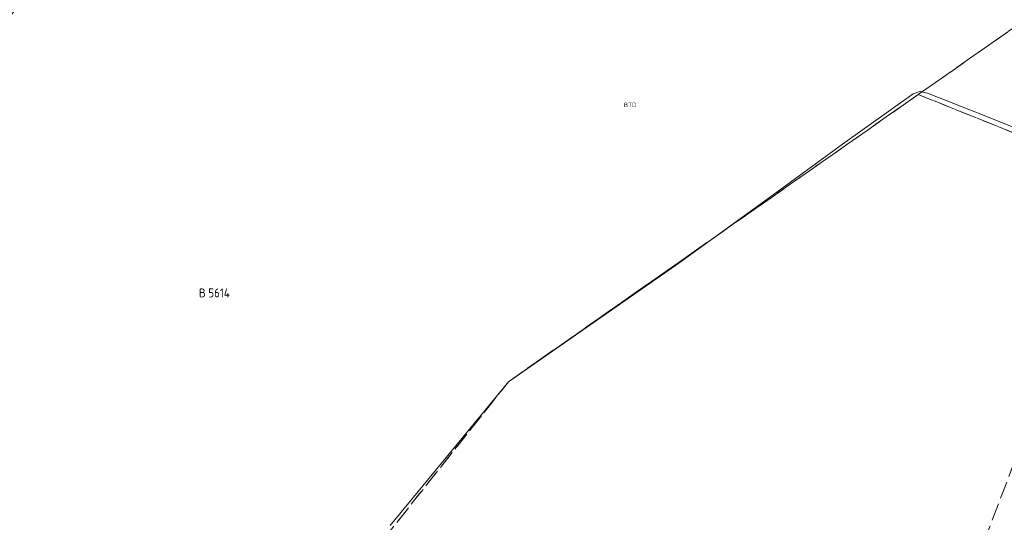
# Model space of a CAD drawing. Header units: metres. Extents: x 207644 to 210135, y 370459 to 373417.
# Tile 201 of 256: x 209135 to 209335, y 371761 to 371864. Entities that reach past the tile are written whole.
import ezdxf
from ezdxf.enums import TextEntityAlignment as Align

# ---------------------------------------------------------------- set-up
doc = ezdxf.new("R2010")
doc.units = ezdxf.units.M
doc.linetypes.add('HIDDEN2', pattern=[4.7625, 3.175, -1.5875])
for name, color, linetype in [('BTD', 7, 'Continuous'), ('KAD_perceelnummer', 212, 'Continuous'), ('KAD_sectie', 212, 'Continuous'), ('KAD_Vastgesteld_Perceel', 212, 'Continuous')]:
    doc.layers.add(name, color=color, linetype=linetype)
doc.layers.add('GMV', color=7, linetype='Continuous', lineweight=25)
doc.styles.add('ISO', font='isocpeur.ttf', dxfattribs={"height": 1})
doc.styles.add('ISOCP', font='ISOCP.shx', dxfattribs={"height": 1.8})

# ---------------------------------------------------------------- blocks, each defined once
blk = doc.blocks.new('ACMAP_ANN_TEMPLATE_Vastgesteld_Perceelnummer')
at = {"layer": 'KAD_perceelnummer', "style": 'ISOCP'}
blk.add_attdef('Perceelnummer', text='', height=1.8, dxfattribs=at).set_placement((0, 0), align=Align.MIDDLE)
at = {"layer": 'KAD_sectie', "style": 'ISOCP'}
blk.add_attdef('sectie', text='', height=1.8, dxfattribs=at).set_placement((-2.7, 0), align=Align.MIDDLE_RIGHT)

msp = doc.modelspace()

# ---------------------------------------------------------------- linework, layer by layer
at = {"layer": 'GMV', "color": 253, "linetype": 'Continuous', "lineweight": 13}
for points in [[(209316.047, 371848.487), (209301.659, 371838.241)], [(209317.367, 371848.936), (209316.047, 371848.487)], [(209318.921, 371848.617), (209317.367, 371848.936)], [(209330.09, 371844.21), (209318.921, 371848.617)], [(209346.942, 371837.423), (209330.09, 371844.21)], [(209301.659, 371838.241), (209286.828, 371827.443)], [(209286.828, 371827.443), (209268.422, 371814.073)], [(209268.422, 371814.073), (209233.869, 371790.013)], [(209233.869, 371790.013), (209209.865, 371760.786)]]:
    msp.add_lwpolyline(points, dxfattribs=at)
at = {"layer": 'KAD_Vastgesteld_Perceel', "color": 253, "linetype": 'HIDDEN2', "lineweight": 13}
msp.add_lwpolyline([(209045.682, 371752.127), (209079.068, 371793.582), (209106.929, 371828.394), (209134.042, 371866.009), (209147.763, 371882.044), (209179.935, 371906.398), (209204.771, 371923.233), (209215.276, 371926.282), (209217.118, 371932.781), (209219.888, 371937.158), (209231.08, 371943.764), (209254.574, 371927.437), (209255.526, 371926.721), (209290.182, 371900.516), (209349.585, 371871.124), (209317.067, 371848.331), (209317.067, 371848.331), (209233.869, 371790.013), (209176.083, 371717.156)], dxfattribs=at)
for points in [[(209358.437, 371831.681), (209317.067, 371848.331), (209349.585, 371871.124), (209369.594, 371861.224), (209358.437, 371831.681)], [(209317.067, 371848.331), (209358.437, 371831.681), (209274.996, 371610.74), (209245.364, 371622.104), (209237.825, 371624.911), (209230.821, 371627.887), (209225.999, 371630.123), (209218.103, 371633.592), (209208.304, 371638.08), (209197.873, 371643.24), (209189.595, 371647.527), (209210.329, 371704.216), (209185.532, 371713.631), (209176.083, 371717.156), (209233.869, 371790.013), (209317.067, 371848.331)], [(209367.293, 371636.754), (209361.196, 371619.816), (209336.57, 371630.396), (209322.626, 371592.484), (209321.289, 371592.952), (209313.574, 371595.945), (209310.352, 371597.181), (209274.996, 371610.74), (209358.437, 371831.681), (209393.585, 371817.537), (209448.277, 371795.526), (209429.33, 371699.35), (209430.042, 371691.371), (209431.693, 371672.858), (209351.097, 371705.051), (209335.983, 371665.037), (209360.344, 371655.85), (209372.515, 371651.26), (209367.293, 371636.754)]]:
    msp.add_lwpolyline(points, close=True, dxfattribs=at)

# ---------------------------------------------------------------- block references
ref = msp.add_blockref('ACMAP_ANN_TEMPLATE_Vastgesteld_Perceelnummer', (209175.126, 371808.051), dxfattribs=at)
ref.add_attrib('Perceelnummer', '5614', dxfattribs={"layer": 'KAD_perceelnummer', "lineweight": 13, "height": 1.8, "style": 'ISOCP'}).set_placement((209175.126, 371808.051), align=Align.MIDDLE)
ref.add_attrib('sectie', 'B', dxfattribs={"layer": 'KAD_sectie', "lineweight": 13, "height": 1.8, "style": 'ISOCP'}).set_placement((209172.426, 371808.051), align=Align.MIDDLE_RIGHT)

# ---------------------------------------------------------------- texts
at = {"layer": 'BTD', "color": 253, "linetype": 'Continuous', "lineweight": 13, "style": 'ISO'}
msp.add_text('BTD', height=0.9, dxfattribs=at).set_placement((209258.567, 371846.217), align=Align.MIDDLE_CENTER)

doc.saveas('drawing.dxf')
